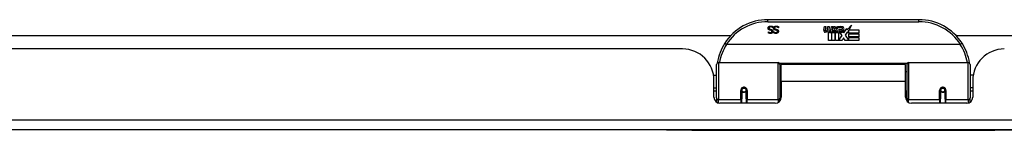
# Model space of a CAD drawing. Header units: inches. Extents: x 6 to 171, y 13 to 86.
# Tile 6 of 97: x 15.35 to 25.1, y 12.68 to 13.78. Entities that reach past the tile are written whole.
import ezdxf

# ---------------------------------------------------------------- set-up
doc = ezdxf.new("R2010")
doc.units = ezdxf.units.IN
doc.header["$MEASUREMENT"] = 0
doc.layers.add('Visible Edges(ANSI)', color=7, linetype='Continuous', lineweight=25)
doc.layers.add('Visible Tangent Edges(ANSI)', color=7, linetype='Continuous', lineweight=25)

msp = doc.modelspace()

# ---------------------------------------------------------------- linework, layer by layer
at = {"layer": 'Visible Edges(ANSI)'}
for p, q in [((24.2562, 13.7779), (22.7602, 13.7779)), ((22.7659, 13.6577), (22.7666, 13.6577)), ((22.7659, 13.6465), (22.7659, 13.6577)), ((22.8113, 13.6979), (22.8107, 13.6979)), ((22.8113, 13.7097), (22.8113, 13.6979)), ((22.8202, 13.6577), (22.8209, 13.6577)), ((22.8202, 13.6465), (22.8202, 13.6577)), ((22.8656, 13.6979), (22.8649, 13.6979)), ((22.8656, 13.7097), (22.8656, 13.6979)), ((23.3155, 13.6749), (23.3222, 13.7092)), ((23.3222, 13.7092), (23.3354, 13.7092)), ((23.3354, 13.7092), (23.3293, 13.6747)), ((23.3518, 13.6867), (23.3558, 13.7092)), ((23.3558, 13.7092), (23.369, 13.7092)), ((23.3609, 13.5709), (23.3609, 13.6504)), ((23.369, 13.7092), (23.3629, 13.6747)), ((23.3788, 13.6579), (23.3783, 13.6518)), ((23.3783, 13.6518), (23.3906, 13.6518)), ((23.3827, 13.6642), (23.3798, 13.6642)), ((23.3819, 13.6546), (23.3827, 13.6642)), ((23.3933, 13.6546), (23.3819, 13.6546)), ((23.3857, 13.6867), (23.3897, 13.7092)), ((23.3897, 13.7092), (23.4029, 13.7092)), ((23.3906, 13.6518), (23.3906, 13.5709)), ((23.4029, 13.7092), (23.3933, 13.6546)), ((23.3948, 13.6518), (23.417, 13.6518)), ((23.3948, 13.5709), (23.3948, 13.6518)), ((23.399, 13.6546), (23.4233, 13.6811)), ((23.4153, 13.6546), (23.399, 13.6546)), ((23.4098, 13.7092), (23.426, 13.7092)), ((23.4233, 13.6811), (23.4098, 13.7092)), ((23.4287, 13.673), (23.4153, 13.6546)), ((23.417, 13.6518), (23.4245, 13.6621)), ((23.4245, 13.6621), (23.4245, 13.5709)), ((23.426, 13.7092), (23.4335, 13.6897)), ((23.4308, 13.673), (23.4287, 13.673)), ((23.4287, 13.6694), (23.4362, 13.6518)), ((23.4287, 13.5709), (23.4287, 13.6694)), ((23.4386, 13.6546), (23.4308, 13.673)), ((23.4335, 13.6897), (23.4359, 13.6897)), ((23.4359, 13.6897), (23.4494, 13.7092)), ((23.4362, 13.6518), (23.4587, 13.6518)), ((23.4548, 13.6546), (23.4386, 13.6546)), ((23.4656, 13.7092), (23.441, 13.6813)), ((23.441, 13.6813), (23.4548, 13.6546)), ((23.4494, 13.7092), (23.4656, 13.7092)), ((23.4587, 13.6518), (23.4587, 13.5722)), ((23.4644, 13.6855), (23.501, 13.6855)), ((23.471, 13.6975), (23.471, 13.7065)), ((23.4953, 13.6212), (23.4746, 13.651)), ((23.4995, 13.6765), (23.4755, 13.6765)), ((23.5046, 13.6591), (23.5115, 13.6476)), ((23.5115, 13.6476), (23.5429, 13.6916)), ((23.5449, 13.6533), (23.5253, 13.6252)), ((23.5429, 13.6916), (23.5449, 13.6774)), ((23.5449, 13.6774), (23.5888, 13.7236)), ((23.5469, 13.6432), (23.5449, 13.6533)), ((23.5622, 13.6726), (23.5469, 13.6432)), ((23.5622, 13.6438), (23.5622, 13.6726)), ((23.5888, 13.7236), (23.5639, 13.6759)), ((23.5639, 13.6759), (23.6609, 13.6759)), ((23.6609, 13.6759), (23.6609, 13.6438)), ((10.9701, 13.6224), (22.3948, 13.6224)), ((23.3906, 13.5709), (23.3609, 13.5709)), ((23.4245, 13.5709), (23.3948, 13.5709)), ((23.4956, 13.5709), (23.4287, 13.5709)), ((23.4587, 13.5722), (23.4953, 13.6212)), ((23.5095, 13.597), (23.4956, 13.5709)), ((23.5271, 13.5709), (23.5095, 13.597)), ((23.5253, 13.6252), (23.5622, 13.5715)), ((23.6609, 13.5709), (23.5271, 13.5709)), ((23.6609, 13.6438), (23.5622, 13.6438)), ((23.5622, 13.6393), (23.6609, 13.6393)), ((23.5622, 13.6072), (23.5622, 13.6393)), ((23.6609, 13.6072), (23.5622, 13.6072)), ((23.5622, 13.603), (23.6609, 13.603)), ((23.5622, 13.5715), (23.5622, 13.603)), ((23.6609, 13.6393), (23.6609, 13.6072)), ((23.6609, 13.603), (23.6609, 13.5709)), ((24.6216, 13.6224), (36.0463, 13.6224)), ((21.9152, 13.4884), (11.4497, 13.4884)), ((24.6651, 13.5322), (22.3513, 13.5322)), ((22.2533, 13.0033), (22.2533, 13.3332)), ((22.273, 13.3529), (22.8625, 13.3529)), ((22.8783, 13.3372), (22.8783, 12.9995)), ((22.8783, 13.2609), (22.8927, 13.2609)), ((22.8927, 13.1654), (22.8927, 13.3334)), ((24.1237, 13.3334), (22.8927, 13.3334)), ((24.1237, 13.1654), (24.1237, 13.3334)), ((24.1381, 13.2609), (24.1237, 13.2609)), ((24.1381, 12.9995), (24.1381, 13.3372)), ((24.1539, 13.3529), (24.7434, 13.3529)), ((24.7631, 13.3332), (24.7631, 13.0033)), ((22.2228, 13.2284), (22.2533, 13.2284)), ((22.2272, 13.0105), (22.2272, 13.1764)), ((22.8927, 13.1654), (22.8927, 13.0105)), ((24.1237, 13.0105), (24.1237, 13.1654)), ((24.7936, 13.2284), (24.7631, 13.2284)), ((24.7892, 13.1764), (24.7892, 13.0105)), ((22.2272, 13.1024), (22.2533, 13.1024)), ((22.2533, 13.0689), (22.2272, 13.0689)), ((22.5023, 13.0808), (22.5023, 12.9938)), ((22.5044, 13.0784), (22.5024, 13.0784)), ((22.5027, 13.0851), (22.5047, 13.0847)), ((22.5043, 13.0847), (22.5043, 13.0808)), ((22.5082, 13.0689), (22.5058, 13.0689)), ((22.5421, 13.0689), (22.5397, 13.0689)), ((22.5432, 13.0767), (22.5456, 13.0762)), ((22.5456, 12.9938), (22.5456, 13.0808)), ((22.8783, 13.0699), (22.8927, 13.0699)), ((24.1381, 13.0699), (24.1237, 13.0699)), ((24.4708, 13.0808), (24.4708, 12.9938)), ((24.4732, 13.0767), (24.4708, 13.0762)), ((24.4767, 13.0689), (24.4743, 13.0689)), ((24.5106, 13.0689), (24.5082, 13.0689)), ((24.5137, 13.0851), (24.5117, 13.0847)), ((24.512, 13.0784), (24.514, 13.0784)), ((24.5121, 13.0808), (24.5121, 13.0847)), ((24.5141, 12.9938), (24.5141, 13.0808)), ((24.7892, 13.1024), (24.7631, 13.1024)), ((24.7892, 13.0689), (24.7631, 13.0689)), ((22.2533, 13.0033), (22.2533, 12.9615)), ((22.5023, 12.9514), (22.5023, 12.9938)), ((22.5456, 12.9938), (22.5456, 12.9514)), ((22.8783, 12.9718), (22.8783, 12.9995)), ((24.1381, 12.9995), (24.1381, 12.9718)), ((24.4708, 12.9514), (24.4708, 12.9938)), ((24.5141, 12.9938), (24.5141, 12.9514)), ((24.7631, 12.9615), (24.7631, 13.0033)), ((22.8336, 12.9514), (22.2863, 12.9514)), ((24.7301, 12.9514), (24.1828, 12.9514)), ((41.3107, 12.6884), (5.7057, 12.6884)), ((21.7582, 12.6884), (21.7582, 12.6824)), ((22.0082, 12.6824), (21.7582, 12.6824)), ((22.0082, 12.6824), (25.0082, 12.6824)), ((25.2582, 12.6824), (25.0082, 12.6824))]:
    msp.add_line(p, q, dxfattribs=at)
at = {"layer": 'Visible Edges(ANSI)', "flags": 128}
for points in [[(22.7632, 13.6938), (22.7632, 13.6945), (22.7632, 13.6952), (22.7633, 13.6959), (22.7633, 13.6966), (22.7635, 13.6972), (22.7636, 13.6979), (22.7637, 13.6986), (22.7639, 13.6993), (22.7641, 13.7), (22.7643, 13.7006), (22.7646, 13.7013), (22.7649, 13.702), (22.7651, 13.7027), (22.7655, 13.7033), (22.7658, 13.7039), (22.7661, 13.7045), (22.7665, 13.7051), (22.7669, 13.7057), (22.7673, 13.7063), (22.7677, 13.7068), (22.7682, 13.7073), (22.7686, 13.7079), (22.7691, 13.7084), (22.7696, 13.7088)], [(22.7772, 13.6759), (22.776, 13.6763), (22.7749, 13.6767), (22.7738, 13.6772), (22.7728, 13.6777), (22.7718, 13.6782), (22.7709, 13.6787), (22.77, 13.6793), (22.7692, 13.6799), (22.7685, 13.6806), (22.7678, 13.6812), (22.7671, 13.6819), (22.7665, 13.6827), (22.766, 13.6834), (22.7655, 13.6842), (22.7651, 13.6851), (22.7647, 13.6859), (22.7643, 13.6868), (22.764, 13.6877), (22.7637, 13.6886), (22.7635, 13.6896), (22.7634, 13.6906), (22.7633, 13.6916), (22.7632, 13.6927), (22.7632, 13.6938)], [(22.787, 13.6419), (22.786, 13.6419), (22.785, 13.6419), (22.784, 13.6419), (22.7831, 13.642), (22.7821, 13.6421), (22.7812, 13.6422), (22.7803, 13.6423), (22.7793, 13.6424), (22.7784, 13.6425), (22.7775, 13.6427), (22.7766, 13.6429), (22.7757, 13.643), (22.7749, 13.6432), (22.774, 13.6435), (22.7731, 13.6437), (22.7723, 13.6439), (22.7715, 13.6442), (22.7706, 13.6445), (22.7698, 13.6448), (22.769, 13.6451), (22.7682, 13.6454), (22.7674, 13.6457), (22.7667, 13.6461), (22.7659, 13.6465)], [(22.7666, 13.6577), (22.7672, 13.6572), (22.7678, 13.6567), (22.7684, 13.6562), (22.7691, 13.6557), (22.7698, 13.6553), (22.7705, 13.6548), (22.7712, 13.6544), (22.772, 13.6539), (22.7728, 13.6535), (22.7736, 13.6531), (22.7744, 13.6527), (22.7753, 13.6523), (22.7762, 13.652), (22.7771, 13.6516), (22.778, 13.6513), (22.7789, 13.651), (22.7798, 13.6508), (22.7807, 13.6506), (22.7816, 13.6504), (22.7826, 13.6503), (22.7835, 13.6502), (22.7844, 13.6501), (22.7854, 13.65), (22.7864, 13.65)], [(22.7696, 13.7088), (22.7702, 13.7093), (22.7707, 13.7098), (22.7713, 13.7103), (22.772, 13.7107), (22.7726, 13.7112), (22.7732, 13.7116), (22.7739, 13.712), (22.7745, 13.7123), (22.7752, 13.7127), (22.7759, 13.713), (22.7766, 13.7133), (22.7773, 13.7136), (22.778, 13.7139), (22.7788, 13.7141), (22.7796, 13.7143), (22.7804, 13.7145), (22.7813, 13.7147), (22.7821, 13.7148), (22.7831, 13.715), (22.784, 13.7151), (22.785, 13.7152), (22.786, 13.7152), (22.787, 13.7152), (22.7881, 13.7153)], [(22.7888, 13.7071), (22.7875, 13.7071), (22.7863, 13.707), (22.7851, 13.7069), (22.784, 13.7067), (22.7829, 13.7065), (22.7819, 13.7063), (22.781, 13.706), (22.7801, 13.7057), (22.7792, 13.7053), (22.7784, 13.7049), (22.7777, 13.7044), (22.777, 13.7039), (22.7763, 13.7033), (22.7758, 13.7027), (22.7752, 13.7021), (22.7748, 13.7015), (22.7743, 13.7008), (22.774, 13.7001), (22.7737, 13.6994), (22.7734, 13.6986), (22.7732, 13.6978), (22.7731, 13.697), (22.773, 13.6962), (22.773, 13.6953)], [(22.773, 13.6953), (22.773, 13.6946), (22.773, 13.6939), (22.7731, 13.6933), (22.7732, 13.6926), (22.7733, 13.692), (22.7735, 13.6914), (22.7737, 13.6909), (22.7739, 13.6903), (22.7742, 13.6898), (22.7744, 13.6893), (22.7747, 13.6888), (22.7751, 13.6884), (22.7754, 13.688), (22.7758, 13.6875), (22.7763, 13.6871), (22.7767, 13.6868), (22.7772, 13.6864), (22.7778, 13.6861), (22.7784, 13.6858), (22.779, 13.6854), (22.7796, 13.6852), (22.7803, 13.6849), (22.781, 13.6847), (22.7817, 13.6844)], [(22.7918, 13.6722), (22.7913, 13.6723), (22.7907, 13.6725), (22.7902, 13.6726), (22.7896, 13.6728), (22.789, 13.6729), (22.7884, 13.6731), (22.7878, 13.6732), (22.7872, 13.6734), (22.7865, 13.6735), (22.7858, 13.6737), (22.7852, 13.6739), (22.7844, 13.674), (22.7837, 13.6742), (22.783, 13.6744), (22.7824, 13.6745), (22.7817, 13.6747), (22.7811, 13.6749), (22.7805, 13.675), (22.7799, 13.6752), (22.7793, 13.6753), (22.7788, 13.6755), (22.7782, 13.6756), (22.7777, 13.6758), (22.7772, 13.6759)], [(22.7817, 13.6844), (22.7823, 13.6843), (22.7828, 13.6841), (22.7833, 13.684), (22.7838, 13.6838), (22.7843, 13.6837), (22.7848, 13.6836), (22.7853, 13.6834), (22.7858, 13.6833), (22.7863, 13.6832), (22.7868, 13.6831), (22.7873, 13.683), (22.7877, 13.6829), (22.7882, 13.6828), (22.7887, 13.6826), (22.7892, 13.6825), (22.7897, 13.6824), (22.7902, 13.6823), (22.7908, 13.6821), (22.7914, 13.682), (22.7919, 13.6819), (22.7926, 13.6817), (22.7932, 13.6815), (22.7938, 13.6814), (22.7945, 13.6812)], [(22.7864, 13.65), (22.7874, 13.65), (22.7885, 13.6501), (22.7895, 13.6502), (22.7904, 13.6504), (22.7914, 13.6506), (22.7923, 13.6508), (22.7931, 13.6511), (22.794, 13.6514), (22.7948, 13.6518), (22.7955, 13.6522), (22.7963, 13.6526), (22.797, 13.6531), (22.7976, 13.6536), (22.7982, 13.6542), (22.7987, 13.6548), (22.7992, 13.6554), (22.7996, 13.656), (22.8, 13.6566), (22.8003, 13.6573), (22.8006, 13.658), (22.8008, 13.6588), (22.8009, 13.6596), (22.801, 13.6603), (22.801, 13.6612)], [(22.8108, 13.6621), (22.8108, 13.6607), (22.8106, 13.6593), (22.8104, 13.658), (22.8101, 13.6567), (22.8097, 13.6554), (22.8091, 13.6542), (22.8085, 13.653), (22.8078, 13.6519), (22.807, 13.6508), (22.8062, 13.6497), (22.8052, 13.6487), (22.8041, 13.6477), (22.803, 13.6468), (22.8018, 13.6459), (22.8005, 13.6451), (22.7992, 13.6445), (22.7979, 13.6439), (22.7965, 13.6433), (22.795, 13.6429), (22.7935, 13.6425), (22.792, 13.6422), (22.7904, 13.642), (22.7887, 13.6419), (22.787, 13.6419)], [(22.7881, 13.7153), (22.7894, 13.7152), (22.7906, 13.7152), (22.7918, 13.7152), (22.793, 13.7151), (22.7941, 13.715), (22.7952, 13.7149), (22.7963, 13.7147), (22.7973, 13.7145), (22.7983, 13.7144), (22.7993, 13.7141), (22.8003, 13.7139), (22.8012, 13.7137), (22.8021, 13.7134), (22.803, 13.7131), (22.8038, 13.7128), (22.8047, 13.7125), (22.8056, 13.7122), (22.8064, 13.7119), (22.8073, 13.7115), (22.8081, 13.7112), (22.8089, 13.7109), (22.8097, 13.7105), (22.8105, 13.7101), (22.8113, 13.7097)], [(22.8107, 13.6979), (22.8099, 13.6986), (22.8091, 13.6993), (22.8082, 13.7), (22.8074, 13.7006), (22.8066, 13.7012), (22.8057, 13.7018), (22.8048, 13.7023), (22.8039, 13.7029), (22.803, 13.7034), (22.802, 13.7038), (22.8011, 13.7043), (22.8001, 13.7047), (22.7991, 13.7051), (22.7982, 13.7054), (22.7972, 13.7057), (22.7962, 13.706), (22.7953, 13.7063), (22.7943, 13.7065), (22.7934, 13.7067), (22.7925, 13.7068), (22.7915, 13.707), (22.7906, 13.707), (22.7897, 13.7071), (22.7888, 13.7071)], [(22.801, 13.6612), (22.801, 13.6619), (22.8009, 13.6626), (22.8009, 13.6633), (22.8007, 13.6639), (22.8006, 13.6646), (22.8004, 13.6652), (22.8002, 13.6658), (22.7999, 13.6663), (22.7997, 13.6669), (22.7993, 13.6674), (22.799, 13.6679), (22.7986, 13.6683), (22.7982, 13.6687), (22.7978, 13.6692), (22.7973, 13.6696), (22.7968, 13.6699), (22.7963, 13.6703), (22.7957, 13.6706), (22.7951, 13.6709), (22.7945, 13.6712), (22.7939, 13.6715), (22.7932, 13.6717), (22.7925, 13.672), (22.7918, 13.6722)], [(22.7945, 13.6812), (22.7951, 13.681), (22.7957, 13.6809), (22.7963, 13.6807), (22.7969, 13.6805), (22.7974, 13.6803), (22.798, 13.6801), (22.7985, 13.6799), (22.7991, 13.6797), (22.7996, 13.6795), (22.8001, 13.6792), (22.8006, 13.679), (22.8011, 13.6788), (22.8016, 13.6785), (22.802, 13.6783), (22.8025, 13.678), (22.803, 13.6777), (22.8034, 13.6774), (22.8038, 13.6771), (22.8042, 13.6768), (22.8047, 13.6764), (22.8051, 13.6761), (22.8055, 13.6757), (22.8059, 13.6753), (22.8062, 13.6749)], [(22.8062, 13.6749), (22.8066, 13.6745), (22.8069, 13.6741), (22.8073, 13.6737), (22.8076, 13.6733), (22.8079, 13.6728), (22.8082, 13.6724), (22.8084, 13.6719), (22.8087, 13.6714), (22.809, 13.671), (22.8092, 13.6705), (22.8094, 13.67), (22.8096, 13.6694), (22.8098, 13.6689), (22.81, 13.6684), (22.8101, 13.6678), (22.8103, 13.6672), (22.8104, 13.6666), (22.8105, 13.666), (22.8106, 13.6654), (22.8107, 13.6648), (22.8107, 13.6641), (22.8108, 13.6635), (22.8108, 13.6628), (22.8108, 13.6621)], [(22.8174, 13.6938), (22.8174, 13.6945), (22.8175, 13.6952), (22.8175, 13.6959), (22.8176, 13.6966), (22.8177, 13.6972), (22.8179, 13.6979), (22.818, 13.6986), (22.8182, 13.6993), (22.8184, 13.7), (22.8186, 13.7006), (22.8189, 13.7013), (22.8191, 13.702), (22.8194, 13.7027), (22.8197, 13.7033), (22.8201, 13.7039), (22.8204, 13.7045), (22.8208, 13.7051), (22.8212, 13.7057), (22.8216, 13.7063), (22.822, 13.7068), (22.8224, 13.7073), (22.8229, 13.7079), (22.8234, 13.7084), (22.8239, 13.7088)], [(22.8315, 13.6759), (22.8303, 13.6763), (22.8292, 13.6767), (22.8281, 13.6772), (22.8271, 13.6777), (22.8261, 13.6782), (22.8252, 13.6787), (22.8243, 13.6793), (22.8235, 13.6799), (22.8228, 13.6806), (22.8221, 13.6812), (22.8214, 13.6819), (22.8208, 13.6827), (22.8203, 13.6834), (22.8198, 13.6842), (22.8193, 13.6851), (22.8189, 13.6859), (22.8186, 13.6868), (22.8183, 13.6877), (22.818, 13.6886), (22.8178, 13.6896), (22.8176, 13.6906), (22.8175, 13.6916), (22.8175, 13.6927), (22.8174, 13.6938)], [(22.8413, 13.6419), (22.8403, 13.6419), (22.8393, 13.6419), (22.8383, 13.6419), (22.8374, 13.642), (22.8364, 13.6421), (22.8355, 13.6422), (22.8345, 13.6423), (22.8336, 13.6424), (22.8327, 13.6425), (22.8318, 13.6427), (22.8309, 13.6429), (22.83, 13.643), (22.8291, 13.6432), (22.8283, 13.6435), (22.8274, 13.6437), (22.8266, 13.6439), (22.8257, 13.6442), (22.8249, 13.6445), (22.8241, 13.6448), (22.8233, 13.6451), (22.8225, 13.6454), (22.8217, 13.6457), (22.8209, 13.6461), (22.8202, 13.6465)], [(22.8209, 13.6577), (22.8215, 13.6572), (22.8221, 13.6567), (22.8227, 13.6562), (22.8233, 13.6557), (22.824, 13.6553), (22.8247, 13.6548), (22.8255, 13.6544), (22.8262, 13.6539), (22.827, 13.6535), (22.8278, 13.6531), (22.8287, 13.6527), (22.8295, 13.6523), (22.8304, 13.652), (22.8313, 13.6516), (22.8322, 13.6513), (22.8331, 13.651), (22.834, 13.6508), (22.835, 13.6506), (22.8359, 13.6504), (22.8368, 13.6503), (22.8378, 13.6502), (22.8387, 13.6501), (22.8397, 13.65), (22.8406, 13.65)], [(22.8239, 13.7088), (22.8244, 13.7093), (22.825, 13.7098), (22.8256, 13.7103), (22.8262, 13.7107), (22.8268, 13.7112), (22.8275, 13.7116), (22.8281, 13.712), (22.8288, 13.7123), (22.8295, 13.7127), (22.8301, 13.713), (22.8308, 13.7133), (22.8316, 13.7136), (22.8323, 13.7139), (22.8331, 13.7141), (22.8338, 13.7143), (22.8347, 13.7145), (22.8355, 13.7147), (22.8364, 13.7148), (22.8373, 13.715), (22.8383, 13.7151), (22.8392, 13.7152), (22.8403, 13.7152), (22.8413, 13.7152), (22.8424, 13.7153)], [(22.843, 13.7071), (22.8418, 13.7071), (22.8405, 13.707), (22.8394, 13.7069), (22.8383, 13.7067), (22.8372, 13.7065), (22.8362, 13.7063), (22.8352, 13.706), (22.8343, 13.7057), (22.8335, 13.7053), (22.8327, 13.7049), (22.8319, 13.7044), (22.8312, 13.7039), (22.8306, 13.7033), (22.83, 13.7027), (22.8295, 13.7021), (22.829, 13.7015), (22.8286, 13.7008), (22.8282, 13.7001), (22.8279, 13.6994), (22.8277, 13.6986), (22.8275, 13.6978), (22.8274, 13.697), (22.8273, 13.6962), (22.8272, 13.6953)], [(22.8272, 13.6953), (22.8273, 13.6946), (22.8273, 13.6939), (22.8274, 13.6933), (22.8275, 13.6926), (22.8276, 13.692), (22.8278, 13.6914), (22.828, 13.6909), (22.8282, 13.6903), (22.8284, 13.6898), (22.8287, 13.6893), (22.829, 13.6888), (22.8293, 13.6884), (22.8297, 13.688), (22.8301, 13.6875), (22.8305, 13.6871), (22.831, 13.6868), (22.8315, 13.6864), (22.8321, 13.6861), (22.8326, 13.6858), (22.8332, 13.6854), (22.8339, 13.6852), (22.8345, 13.6849), (22.8352, 13.6847), (22.836, 13.6844)], [(22.846, 13.6722), (22.8455, 13.6723), (22.845, 13.6725), (22.8445, 13.6726), (22.8439, 13.6728), (22.8433, 13.6729), (22.8427, 13.6731), (22.8421, 13.6732), (22.8414, 13.6734), (22.8408, 13.6735), (22.8401, 13.6737), (22.8394, 13.6739), (22.8387, 13.674), (22.838, 13.6742), (22.8373, 13.6744), (22.8366, 13.6745), (22.836, 13.6747), (22.8353, 13.6749), (22.8347, 13.675), (22.8341, 13.6752), (22.8336, 13.6753), (22.833, 13.6755), (22.8325, 13.6756), (22.832, 13.6758), (22.8315, 13.6759)], [(22.836, 13.6844), (22.8365, 13.6843), (22.8371, 13.6841), (22.8376, 13.684), (22.8381, 13.6838), (22.8386, 13.6837), (22.8391, 13.6836), (22.8396, 13.6834), (22.8401, 13.6833), (22.8406, 13.6832), (22.8411, 13.6831), (22.8415, 13.683), (22.842, 13.6829), (22.8424, 13.6828), (22.8429, 13.6826), (22.8434, 13.6825), (22.8439, 13.6824), (22.8445, 13.6823), (22.845, 13.6821), (22.8456, 13.682), (22.8462, 13.6819), (22.8468, 13.6817), (22.8475, 13.6815), (22.8481, 13.6814), (22.8488, 13.6812)], [(22.8406, 13.65), (22.8417, 13.65), (22.8427, 13.6501), (22.8437, 13.6502), (22.8447, 13.6504), (22.8457, 13.6506), (22.8466, 13.6508), (22.8474, 13.6511), (22.8482, 13.6514), (22.849, 13.6518), (22.8498, 13.6522), (22.8505, 13.6526), (22.8512, 13.6531), (22.8519, 13.6536), (22.8525, 13.6542), (22.853, 13.6548), (22.8535, 13.6554), (22.8539, 13.656), (22.8543, 13.6566), (22.8546, 13.6573), (22.8548, 13.658), (22.855, 13.6588), (22.8552, 13.6596), (22.8552, 13.6603), (22.8553, 13.6612)], [(22.8651, 13.6621), (22.865, 13.6607), (22.8649, 13.6593), (22.8647, 13.658), (22.8643, 13.6567), (22.8639, 13.6554), (22.8634, 13.6542), (22.8628, 13.653), (22.8621, 13.6519), (22.8613, 13.6508), (22.8604, 13.6497), (22.8594, 13.6487), (22.8584, 13.6477), (22.8572, 13.6468), (22.856, 13.6459), (22.8548, 13.6451), (22.8535, 13.6445), (22.8521, 13.6439), (22.8507, 13.6433), (22.8493, 13.6429), (22.8478, 13.6425), (22.8462, 13.6422), (22.8446, 13.642), (22.843, 13.6419), (22.8413, 13.6419)], [(22.8424, 13.7153), (22.8436, 13.7152), (22.8449, 13.7152), (22.8461, 13.7152), (22.8472, 13.7151), (22.8484, 13.715), (22.8495, 13.7149), (22.8505, 13.7147), (22.8516, 13.7145), (22.8526, 13.7144), (22.8536, 13.7141), (22.8545, 13.7139), (22.8554, 13.7137), (22.8563, 13.7134), (22.8572, 13.7131), (22.8581, 13.7128), (22.859, 13.7125), (22.8598, 13.7122), (22.8607, 13.7119), (22.8615, 13.7115), (22.8624, 13.7112), (22.8632, 13.7109), (22.864, 13.7105), (22.8648, 13.7101), (22.8656, 13.7097)], [(22.8649, 13.6979), (22.8641, 13.6986), (22.8633, 13.6993), (22.8625, 13.7), (22.8617, 13.7006), (22.8608, 13.7012), (22.86, 13.7018), (22.8591, 13.7023), (22.8582, 13.7029), (22.8573, 13.7034), (22.8563, 13.7038), (22.8554, 13.7043), (22.8544, 13.7047), (22.8534, 13.7051), (22.8524, 13.7054), (22.8515, 13.7057), (22.8505, 13.706), (22.8496, 13.7063), (22.8486, 13.7065), (22.8477, 13.7067), (22.8467, 13.7068), (22.8458, 13.707), (22.8449, 13.707), (22.844, 13.7071), (22.843, 13.7071)], [(22.8553, 13.6612), (22.8553, 13.6619), (22.8552, 13.6626), (22.8551, 13.6633), (22.855, 13.6639), (22.8549, 13.6646), (22.8547, 13.6652), (22.8545, 13.6658), (22.8542, 13.6663), (22.8539, 13.6669), (22.8536, 13.6674), (22.8533, 13.6679), (22.8529, 13.6683), (22.8525, 13.6687), (22.852, 13.6692), (22.8516, 13.6696), (22.8511, 13.6699), (22.8505, 13.6703), (22.85, 13.6706), (22.8494, 13.6709), (22.8488, 13.6712), (22.8481, 13.6715), (22.8475, 13.6717), (22.8468, 13.672), (22.846, 13.6722)], [(22.8488, 13.6812), (22.8494, 13.681), (22.85, 13.6809), (22.8506, 13.6807), (22.8511, 13.6805), (22.8517, 13.6803), (22.8523, 13.6801), (22.8528, 13.6799), (22.8533, 13.6797), (22.8539, 13.6795), (22.8544, 13.6792), (22.8549, 13.679), (22.8554, 13.6788), (22.8558, 13.6785), (22.8563, 13.6783), (22.8568, 13.678), (22.8572, 13.6777), (22.8577, 13.6774), (22.8581, 13.6771), (22.8585, 13.6768), (22.8589, 13.6764), (22.8593, 13.6761), (22.8597, 13.6757), (22.8601, 13.6753), (22.8605, 13.6749)], [(22.8605, 13.6749), (22.8609, 13.6745), (22.8612, 13.6741), (22.8615, 13.6737), (22.8618, 13.6733), (22.8621, 13.6728), (22.8624, 13.6724), (22.8627, 13.6719), (22.863, 13.6714), (22.8632, 13.671), (22.8635, 13.6705), (22.8637, 13.67), (22.8639, 13.6694), (22.8641, 13.6689), (22.8643, 13.6684), (22.8644, 13.6678), (22.8646, 13.6672), (22.8647, 13.6666), (22.8648, 13.666), (22.8649, 13.6654), (22.865, 13.6648), (22.865, 13.6641), (22.8651, 13.6635), (22.8651, 13.6628), (22.8651, 13.6621)], [(22.3335, 13.5448), (22.3335, 13.5447), (22.3336, 13.5445), (22.3337, 13.5443), (22.3339, 13.5441), (22.3341, 13.5438), (22.3345, 13.5434), (22.3349, 13.5431), (22.3353, 13.5427), (22.3359, 13.5422), (22.3364, 13.5418), (22.3371, 13.5412), (22.3378, 13.5407), (22.3385, 13.5401), (22.3393, 13.5395), (22.3402, 13.5389), (22.3411, 13.5383), (22.342, 13.5376), (22.343, 13.537), (22.344, 13.5363), (22.345, 13.5356), (22.346, 13.5349), (22.3471, 13.5342), (22.3482, 13.5335), (22.3493, 13.5328)], [(22.3513, 13.5322), (22.3512, 13.5322), (22.3511, 13.5323), (22.351, 13.5323), (22.3509, 13.5323), (22.3509, 13.5323), (22.3508, 13.5323), (22.3507, 13.5323), (22.3506, 13.5323), (22.3505, 13.5323), (22.3504, 13.5323), (22.3503, 13.5324), (22.3502, 13.5324), (22.3502, 13.5324), (22.3501, 13.5324), (22.35, 13.5324), (22.3499, 13.5325), (22.3498, 13.5325), (22.3497, 13.5325), (22.3496, 13.5326), (22.3496, 13.5326), (22.3495, 13.5327), (22.3494, 13.5327), (22.3493, 13.5327), (22.3493, 13.5328)], [(24.6671, 13.5328), (24.6671, 13.5327), (24.667, 13.5327), (24.6669, 13.5327), (24.6668, 13.5326), (24.6667, 13.5326), (24.6667, 13.5325), (24.6666, 13.5325), (24.6665, 13.5325), (24.6664, 13.5324), (24.6663, 13.5324), (24.6662, 13.5324), (24.6662, 13.5324), (24.6661, 13.5324), (24.666, 13.5323), (24.6659, 13.5323), (24.6658, 13.5323), (24.6657, 13.5323), (24.6656, 13.5323), (24.6655, 13.5323), (24.6654, 13.5323), (24.6654, 13.5323), (24.6653, 13.5323), (24.6652, 13.5322), (24.6651, 13.5322)], [(24.6829, 13.5448), (24.6829, 13.5447), (24.6828, 13.5445), (24.6827, 13.5443), (24.6825, 13.5441), (24.6823, 13.5438), (24.6819, 13.5434), (24.6815, 13.5431), (24.6811, 13.5427), (24.6805, 13.5422), (24.68, 13.5418), (24.6793, 13.5412), (24.6786, 13.5407), (24.6779, 13.5401), (24.6771, 13.5395), (24.6762, 13.5389), (24.6753, 13.5383), (24.6744, 13.5376), (24.6734, 13.537), (24.6724, 13.5363), (24.6714, 13.5356), (24.6704, 13.5349), (24.6693, 13.5342), (24.6682, 13.5335), (24.6671, 13.5328)], [(22.2598, 13.3521), (22.2598, 13.3519), (22.2597, 13.3517), (22.2597, 13.3515), (22.2597, 13.3513), (22.2596, 13.3511), (22.2596, 13.3509), (22.2596, 13.3507), (22.2595, 13.3505), (22.2595, 13.3503), (22.2595, 13.3501), (22.2594, 13.3498), (22.2594, 13.3496), (22.2594, 13.3494), (22.2593, 13.3492), (22.2593, 13.349), (22.2593, 13.3488), (22.2592, 13.3486), (22.2592, 13.3484), (22.2592, 13.3482), (22.2592, 13.348), (22.2591, 13.3478), (22.2591, 13.3475), (22.2591, 13.3473), (22.259, 13.3471)], [(24.7574, 13.3471), (24.7573, 13.3473), (24.7573, 13.3475), (24.7573, 13.3478), (24.7572, 13.348), (24.7572, 13.3482), (24.7572, 13.3484), (24.7571, 13.3486), (24.7571, 13.3488), (24.7571, 13.349), (24.7571, 13.3492), (24.757, 13.3494), (24.757, 13.3496), (24.757, 13.3498), (24.7569, 13.3501), (24.7569, 13.3503), (24.7569, 13.3505), (24.7568, 13.3507), (24.7568, 13.3509), (24.7568, 13.3511), (24.7567, 13.3513), (24.7567, 13.3515), (24.7567, 13.3517), (24.7566, 13.3519), (24.7566, 13.3521)], [(22.5023, 13.0808), (22.5025, 13.0834), (22.5029, 13.086), (22.5038, 13.0886), (22.5049, 13.0911), (22.5064, 13.0935), (22.5082, 13.0956), (22.5103, 13.0976), (22.5127, 13.0993), (22.5153, 13.1006), (22.5181, 13.1016), (22.521, 13.1022), (22.524, 13.1024), (22.5269, 13.1022), (22.5298, 13.1016), (22.5326, 13.1006), (22.5352, 13.0992), (22.5376, 13.0976), (22.5397, 13.0956), (22.5415, 13.0934), (22.543, 13.0911), (22.5441, 13.0886), (22.5449, 13.086), (22.5454, 13.0834), (22.5456, 13.0808)], [(24.4708, 13.0808), (24.471, 13.0834), (24.4714, 13.086), (24.4723, 13.0886), (24.4734, 13.0911), (24.4749, 13.0935), (24.4767, 13.0956), (24.4788, 13.0976), (24.4812, 13.0993), (24.4838, 13.1006), (24.4866, 13.1016), (24.4895, 13.1022), (24.4925, 13.1024), (24.4954, 13.1022), (24.4983, 13.1016), (24.5011, 13.1006), (24.5037, 13.0992), (24.5061, 13.0976), (24.5082, 13.0956), (24.51, 13.0934), (24.5115, 13.0911), (24.5126, 13.0886), (24.5134, 13.086), (24.5139, 13.0834), (24.5141, 13.0808)], [(22.8922, 13.0324), (22.8922, 13.0324), (22.8922, 13.0325), (22.8922, 13.0325), (22.8923, 13.0326), (22.8923, 13.0327), (22.8923, 13.0327), (22.8923, 13.0328), (22.8923, 13.0328), (22.8924, 13.0329), (22.8924, 13.0329), (22.8924, 13.033), (22.8924, 13.033), (22.8925, 13.0331), (22.8925, 13.0331), (22.8925, 13.0332), (22.8925, 13.0332), (22.8925, 13.0333), (22.8926, 13.0334), (22.8926, 13.0334), (22.8926, 13.0335), (22.8926, 13.0335), (22.8927, 13.0336), (22.8927, 13.0336), (22.8927, 13.0337)], [(24.1237, 13.0337), (24.1237, 13.0336), (24.1237, 13.0336), (24.1238, 13.0335), (24.1238, 13.0335), (24.1238, 13.0334), (24.1238, 13.0334), (24.1239, 13.0333), (24.1239, 13.0333), (24.1239, 13.0332), (24.1239, 13.0331), (24.1239, 13.0331), (24.124, 13.033), (24.124, 13.033), (24.124, 13.0329), (24.124, 13.0329), (24.124, 13.0328), (24.1241, 13.0328), (24.1241, 13.0327), (24.1241, 13.0327), (24.1241, 13.0326), (24.1242, 13.0325), (24.1242, 13.0325), (24.1242, 13.0324), (24.1242, 13.0324)]]:
    msp.add_lwpolyline(points, dxfattribs=at)
at = {"layer": 'Visible Edges(ANSI)'}
for centre in [(22.5239, 13.0808), (24.4925, 13.0808)]:
    msp.add_circle(centre, 0.0197, dxfattribs=at)
for centre, radius, start, end in [((22.7602, 13.271), 0.5069, 90, 147.31425), ((24.2562, 13.271), 0.5069, 32.68575, 90), ((23.3438, 13.6695), 0.0288, 169, 198.47479), ((23.3265, 13.6637), 0.0105, 198.47479, 269.6788), ((23.3265, 13.6777), 0.0246, 269.6788, 333.95078), ((23.3414, 13.6726), 0.0123, 169.9922, 203.54875), ((23.3357, 13.6701), 0.006, 203.54875, 276.10268), ((23.335, 13.6766), 0.0126, 276.10268, 327.60833), ((23.3059, 13.6941), 0.0465, 328.55841, 350.82565), ((23.3773, 13.6687), 0.0288, 183.6169, 196.9928), ((23.3595, 13.6633), 0.0101, 196.9928, 269.47765), ((23.3596, 13.6772), 0.024, 269.47765, 327.41137), ((23.3614, 13.6744), 0.024, 268.79525, 316.5849), ((23.375, 13.6726), 0.0123, 170, 203.55712), ((23.3693, 13.6701), 0.006, 203.55712, 276.03001), ((23.3686, 13.6766), 0.0126, 276.03001, 327.59924), ((23.3399, 13.6948), 0.0465, 327.59924, 350), ((23.4902, 13.6741), 0.0282, 156.15553, 203.84447), ((23.4783, 13.6689), 0.0152, 203.84447, 265.08017), ((23.4891, 13.6486), 0.0607, 81.56052, 107.33425), ((23.4828, 13.6692), 0.0307, 64.67838, 112.56091), ((23.4839, 13.672), 0.00955, 151.45471, 231.16516), ((23.482, 13.6832), 0.033, 257.07905, 313.17854), ((23.482, 13.6832), 0.0299, 260.40854, 314.16843), ((23.4848, 13.6731), 0.0109, 231.16516, 289.37968), ((23.4828, 13.6786), 0.0168, 289.37968, 352.99755), ((23.4918, 13.6882), 0.0096, 343.52609, 64.67838), ((23.4951, 13.6891), 0.0197, 356.56465, 81.56052), ((23.4751, 13.6903), 0.0398, 314.16843, 356.56465), ((21.9152, 13.1764), 0.312, 0, 90), ((22.7602, 13.271), 0.5069, 147.31425, 170.79319), ((24.2562, 13.271), 0.5069, 9.20681, 32.68575), ((25.1012, 13.1764), 0.312, 90, 180), ((22.273, 13.3332), 0.0197, 90, 180), ((22.8625, 13.3372), 0.0157, 0, 90), ((24.1539, 13.3372), 0.0157, 90, 180), ((24.7434, 13.3332), 0.0197, 0, 90), ((22.5239, 13.0808), 0.0217, 180, 348.1708), ((24.4925, 13.0808), 0.0217, 191.8292, 0), ((22.2863, 13.0105), 0.0591, 180, 270), ((22.8336, 13.0105), 0.0591, 270, 0), ((24.1828, 13.0105), 0.0591, 180, 270), ((24.7301, 13.0105), 0.0591, 270, 0)]:
    msp.add_arc(centre, radius, start, end, dxfattribs=at)
at = {"layer": 'Visible Tangent Edges(ANSI)'}
for p, q in [((22.7602, 13.7582), (22.7602, 13.7779)), ((22.7602, 13.7582), (24.2562, 13.7582)), ((24.2562, 13.7582), (24.2562, 13.7779)), ((22.273, 13.3529), (22.273, 12.9843)), ((22.8625, 12.9843), (22.8625, 13.3529)), ((24.1403, 13.3452), (22.876, 13.3452)), ((24.1539, 13.3529), (24.1539, 12.9843)), ((24.7434, 12.9843), (24.7434, 13.3529)), ((24.1237, 13.1654), (22.8927, 13.1654)), ((22.4925, 12.9843), (22.4925, 13.0761)), ((22.5554, 13.0761), (22.5554, 12.9843)), ((24.461, 12.9843), (24.461, 13.0761)), ((24.5239, 13.0761), (24.5239, 12.9843)), ((22.273, 12.9529), (22.273, 12.9843)), ((22.4925, 12.9843), (22.273, 12.9843)), ((22.4925, 12.9843), (22.4925, 12.9514)), ((22.8625, 12.9843), (22.5554, 12.9843)), ((22.5554, 12.9514), (22.5554, 12.9843)), ((22.8625, 12.9843), (22.8625, 12.9589)), ((24.461, 12.9843), (24.1539, 12.9843)), ((24.1539, 12.9589), (24.1539, 12.9843)), ((24.461, 12.9843), (24.461, 12.9514)), ((24.7434, 12.9843), (24.5239, 12.9843)), ((24.5239, 12.9514), (24.5239, 12.9843)), ((24.7434, 12.9843), (24.7434, 12.9529)), ((5.7057, 12.7874), (41.3107, 12.7874)), ((22.0082, 12.6824), (22.0082, 12.6884)), ((25.0082, 12.6884), (25.0082, 12.6824))]:
    msp.add_line(p, q, dxfattribs=at)
at = {"layer": 'Visible Tangent Edges(ANSI)', "flags": 128}
for points in [[(22.5554, 13.0761), (22.5552, 13.0801), (22.5545, 13.0841), (22.5533, 13.0881), (22.5516, 13.0919), (22.5495, 13.0955), (22.5468, 13.0989), (22.5438, 13.1019), (22.5403, 13.1044), (22.5365, 13.1065), (22.5325, 13.108), (22.5283, 13.109), (22.524, 13.1093), (22.5197, 13.109), (22.5155, 13.108), (22.5114, 13.1065), (22.5076, 13.1045), (22.5042, 13.1019), (22.5011, 13.0989), (22.4985, 13.0956), (22.4963, 13.0919), (22.4946, 13.0881), (22.4934, 13.0841), (22.4927, 13.0801), (22.4925, 13.0761)], [(22.8919, 13.0699), (22.8913, 13.0675), (22.8907, 13.0652), (22.8901, 13.0628), (22.8895, 13.0604), (22.889, 13.058), (22.8884, 13.0556), (22.8879, 13.0532), (22.8874, 13.0508), (22.8869, 13.0484), (22.8864, 13.046), (22.886, 13.0436), (22.8855, 13.0411), (22.8851, 13.0387), (22.8846, 13.0363), (22.8842, 13.0338), (22.8838, 13.0314), (22.8835, 13.0289), (22.8831, 13.0265), (22.8827, 13.024), (22.8824, 13.0216), (22.8821, 13.0191), (22.8818, 13.0166), (22.8815, 13.0142), (22.8812, 13.0117)], [(24.1352, 13.0117), (24.1349, 13.0142), (24.1346, 13.0166), (24.1343, 13.0191), (24.134, 13.0216), (24.1337, 13.024), (24.1333, 13.0265), (24.1329, 13.0289), (24.1326, 13.0314), (24.1322, 13.0338), (24.1317, 13.0363), (24.1313, 13.0387), (24.1309, 13.0411), (24.1304, 13.0436), (24.13, 13.046), (24.1295, 13.0484), (24.129, 13.0508), (24.1285, 13.0532), (24.128, 13.0556), (24.1274, 13.058), (24.1269, 13.0604), (24.1263, 13.0628), (24.1257, 13.0652), (24.1251, 13.0675), (24.1245, 13.0699)], [(24.5239, 13.0761), (24.5237, 13.0801), (24.523, 13.0841), (24.5218, 13.0881), (24.5201, 13.0919), (24.518, 13.0955), (24.5154, 13.0989), (24.5123, 13.1019), (24.5088, 13.1044), (24.505, 13.1065), (24.501, 13.108), (24.4968, 13.109), (24.4925, 13.1093), (24.4882, 13.109), (24.484, 13.108), (24.4799, 13.1065), (24.4761, 13.1045), (24.4727, 13.1019), (24.4696, 13.0989), (24.467, 13.0956), (24.4648, 13.0919), (24.4631, 13.0881), (24.4619, 13.0841), (24.4612, 13.0801), (24.461, 13.0761)]]:
    msp.add_lwpolyline(points, dxfattribs=at)
at = {"layer": 'Visible Tangent Edges(ANSI)'}
for centre, start, end in [((22.7602, 13.271), 90, 147.50115), ((24.2562, 13.271), 32.49885, 90), ((22.7602, 13.2673), 147.05524, 169.87773), ((24.2562, 13.2673), 10.12227, 32.94476)]:
    msp.add_arc(centre, 0.4872, start, end, dxfattribs=at)
for centre, major_axis, ratio, start_param, end_param in [((22.2792, 13.349), (-0.0194, 0.0031), 0.187438, 0, 0.544489), ((24.7372, 13.349), (0.0194, 0.0031), 0.187438, 5.738696, 6.283185), ((22.4925, 13.0808), (0.00984, 0), 0.476565, 4.712389, 6.283185), ((22.5554, 13.0808), (-0.00984, 0), 0.476565, 0, 1.570796), ((24.461, 13.0808), (0.00984, 0), 0.476565, 4.712389, 6.283185), ((24.5239, 13.0808), (-0.00984, 0), 0.476565, 0, 1.570796), ((22.273, 13.0033), (-0.0197, 0), 0.965926, 0, 1.570796), ((22.4925, 12.9938), (0.00984, 0), 0.965926, 4.712389, 6.283185), ((22.5554, 12.9938), (-0.00984, 0), 0.965926, 0, 1.570796), ((22.8625, 12.9995), (0.0157, 0), 0.965926, 4.712389, 6.283185), ((24.1539, 12.9995), (-0.0157, 0), 0.965926, 0, 1.570796), ((24.461, 12.9938), (0.00984, 0), 0.965926, 4.712389, 6.283185), ((24.5239, 12.9938), (-0.00984, 0), 0.965926, 0, 1.570796), ((24.7434, 13.0033), (0.0197, 0), 0.965926, 4.712389, 6.283185)]:
    msp.add_ellipse(centre, major_axis=major_axis, ratio=ratio, start_param=start_param, end_param=end_param, dxfattribs=at)

doc.saveas('drawing.dxf')
